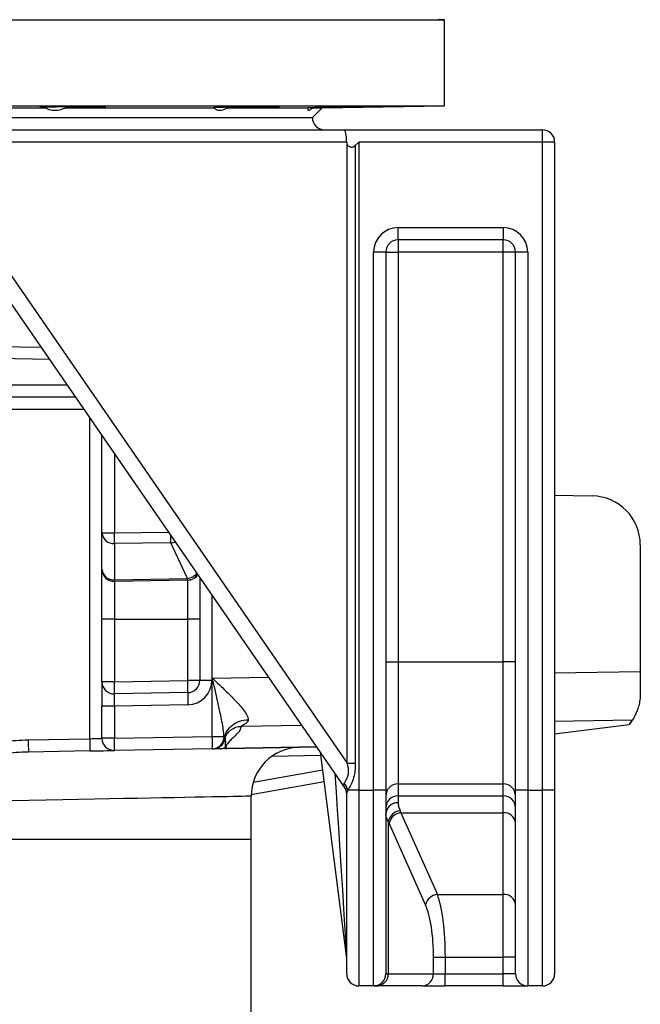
# Model space of a CAD drawing. Header units: millimetres. Extents: x 2741 to 5178, y 1680 to 6494.
# Tile 7 of 30: x 4039 to 4547, y 2875 to 3680. Entities that reach past the tile are written whole.
import ezdxf

# ---------------------------------------------------------------- set-up
doc = ezdxf.new("R2010")
doc.units = ezdxf.units.MM
doc.header["$LTSCALE"] = 2

msp = doc.modelspace()

# ---------------------------------------------------------------- linework, layer by layer
at = {"color": 7, "linetype": 'Continuous', "lineweight": 25}
for p, q in [((3206.56, 3680.39), (4386.56, 3680.39)), ((4386.56, 3680.39), (4381.21, 3680.48)), ((4386.56, 3610.13), (4386.56, 3680.39)), ((3206.56, 3610.13), (4386.56, 3610.13)), ((3901.89, 3608.39), (4060.46, 3608.39)), ((4077, 3608.39), (4198.37, 3608.39)), ((4197.85, 3608.41), (4198.37, 3608.39)), ((4209.42, 3608.39), (4275.1, 3608.39)), ((4278.56, 3600.39), (4286.56, 3608.39)), ((4278.98, 3608.39), (4286.56, 3608.39)), ((4286.56, 3608.39), (4386.56, 3610.13)), ((3314.56, 3600.39), (4278.56, 3600.39)), ((4020.82, 3590.39), (4304.69, 3590.39)), ((4304.69, 3590.39), (4466.56, 3590.39)), ((4466.56, 3580.39), (4466.56, 3590.39)), ((4306.56, 3580.39), (4024.43, 3580.39)), ((4307.08, 3072.49), (4307.08, 3578.38)), ((4313.63, 3577.45), (4316.56, 3580.39)), ((4313.63, 3577.45), (4313.63, 3072.49)), ((4316.56, 3580.39), (4316.56, 3050.39)), ((4466.56, 3580.39), (4316.56, 3580.39)), ((4466.56, 3050.39), (4466.56, 3580.39)), ((4476.56, 3580.39), (4466.56, 3580.39)), ((4476.56, 3580.39), (4476.56, 3050.39)), ((4348.56, 3510.39), (4434.56, 3510.39)), ((4348.56, 3500.39), (4348.56, 3510.39)), ((4434.56, 3510.39), (4434.56, 3500.39)), ((4434.56, 3500.39), (4348.56, 3500.39)), ((4348.56, 3500.39), (4348.56, 3490.39)), ((4434.56, 3490.39), (4434.56, 3500.39)), ((4328.56, 3050.39), (4328.56, 3490.39)), ((4338.56, 3490.39), (4328.56, 3490.39)), ((4338.56, 3490.39), (4338.56, 3050.39)), ((4338.56, 3490.39), (4348.56, 3490.39)), ((4434.56, 3490.39), (4348.56, 3490.39)), ((4348.56, 3490.39), (4348.56, 3155.3)), ((4444.56, 3490.39), (4434.56, 3490.39)), ((4434.56, 3155.3), (4434.56, 3490.39)), ((4444.56, 3050.39), (4444.56, 3490.39)), ((4454.56, 3490.39), (4444.56, 3490.39)), ((4454.56, 3490.39), (4454.56, 3050.39)), ((4024.43, 3482.79), (4307.08, 3072.49)), ((4304.79, 3052.95), (4012.58, 3477.12)), ((3931.94, 3414.83), (4057, 3412.65)), ((4085.15, 3371.78), (3924.66, 3371.78)), ((4106.56, 3260.86), (4106.56, 3340.71)), ((4476.56, 3291.61), (4507.26, 3291.07)), ((4106.56, 3260.86), (4116.73, 3260.86)), ((4106.56, 3231.17), (4106.56, 3260.86)), ((4162.87, 3252.66), (4116.73, 3252.2)), ((4176.51, 3223.55), (4162.87, 3252.66)), ((4116.73, 3252.2), (4116.73, 3222.51)), ((4546.56, 3251.08), (4546.56, 3147.5)), ((4106.56, 3190.39), (4106.56, 3231.17)), ((4116.73, 3222.51), (4176.51, 3223.55)), ((4176.51, 3222.21), (4116.73, 3221.17)), ((4116.73, 3221.17), (4116.73, 3190.39)), ((4176.73, 3222.21), (4176.51, 3222.21)), ((4176.73, 3190.39), (4176.73, 3222.21)), ((4186.56, 3224.58), (4186.56, 3190.39)), ((4116.73, 3190.39), (4106.56, 3190.39)), ((4106.56, 3139.17), (4106.56, 3190.39)), ((4116.73, 3190.39), (4176.73, 3190.39)), ((4116.73, 3190.39), (4116.73, 3139.17)), ((4186.56, 3190.39), (4176.73, 3190.39)), ((4176.73, 3140.21), (4176.73, 3190.39)), ((4186.56, 3190.39), (4186.56, 3140.21)), ((4338.56, 3155.3), (4348.56, 3155.3)), ((4348.56, 3155.3), (4348.56, 3055.68)), ((4348.56, 3155.3), (4434.56, 3155.3)), ((4434.56, 3055.68), (4434.56, 3155.3)), ((4444.56, 3155.3), (4434.56, 3155.3)), ((4116.73, 3139.17), (4176.73, 3140.21)), ((4186.56, 3140.21), (4176.73, 3140.21)), ((4196.38, 3140.21), (4186.56, 3140.21)), ((4196.73, 3094.28), (4196.73, 3142)), ((4546.56, 3147.5), (4546.56, 3129.69)), ((4116.73, 3139.17), (4106.56, 3139.17)), ((4106.56, 3139.17), (4106.56, 3119.17)), ((4176.73, 3130.21), (4116.73, 3129.17)), ((4116.73, 3119.17), (4106.56, 3119.17)), ((4106.56, 3092.88), (4106.56, 3119.17)), ((4176.73, 3120.22), (4116.73, 3119.17)), ((4116.73, 3119.17), (4116.73, 3092.88)), ((4476.56, 3096.6), (4537.42, 3104.06)), ((4538.04, 3105.02), (4537.42, 3104.06)), ((4046.25, 3091.65), (4096.56, 3092.53)), ((4116.73, 3092.88), (4106.56, 3092.88)), ((4116.73, 3092.88), (4196.73, 3094.28)), ((4196.73, 3094.28), (4206.4, 3094.28)), ((4206.4, 3094.28), (4206.74, 3093.13)), ((4196.73, 3084.28), (4116.73, 3082.88)), ((4197, 3084.28), (4196.73, 3084.28)), ((4207.54, 3084.51), (4208.59, 3084.54)), ((4208.59, 3084.49), (4207.71, 3084.46)), ((4282.18, 3085.77), (4208.59, 3084.49)), ((4096.73, 3082.53), (4046.43, 3081.66)), ((4306.48, 2915.02), (4285.13, 3081.48)), ((4307.08, 3072.49), (4313.63, 3072.49)), ((4288.25, 3057.18), (4228.57, 3046.66)), ((4348.56, 3055.68), (4434.56, 3055.68)), ((4348.56, 3055.68), (4348.56, 3045.9)), ((4434.56, 3045.9), (4434.56, 3055.68)), ((4228.56, 3010.39), (4228.56, 3045.53)), ((4306.56, 2900.39), (4306.56, 3047.69)), ((4316.56, 3050.39), (4307.46, 3050.39)), ((4316.56, 3050.39), (4316.56, 2890.39)), ((4316.56, 3050.39), (4328.56, 3050.39)), ((4328.56, 2890.39), (4328.56, 3050.39)), ((4338.56, 3050.39), (4328.56, 3050.39)), ((4338.56, 3050.39), (4338.56, 2900.39)), ((4348.56, 3045.9), (4434.56, 3045.9)), ((4348.56, 3045.9), (4348.56, 3040.2)), ((4434.56, 3032), (4434.56, 3045.9)), ((4454.56, 3050.39), (4444.56, 3050.39)), ((4444.56, 2900.39), (4444.56, 3050.39)), ((4454.56, 3050.39), (4466.56, 3050.39)), ((4454.56, 3050.39), (4454.56, 2890.39)), ((4466.56, 2890.39), (4466.56, 3050.39)), ((4476.56, 3050.39), (4466.56, 3050.39)), ((4476.56, 3050.39), (4476.56, 2900.39)), ((4350.93, 3032), (4434.56, 3032)), ((4350.93, 3032), (4380.71, 2965.24)), ((4434.56, 2965.24), (4434.56, 3032)), ((4340.6, 3024.88), (4340.6, 2900.39)), ((4371.05, 2956.67), (4341.27, 3023.43)), ((4228.56, 2672.23), (4228.56, 3010.39)), ((4380.71, 2965.24), (4434.56, 2965.24)), ((4434.56, 2913.81), (4434.56, 2965.24)), ((4377.54, 2900.39), (4377.54, 2913.81)), ((4377.54, 2913.81), (4387.2, 2913.81)), ((4387.2, 2913.81), (4434.56, 2913.81)), ((4387.2, 2913.81), (4387.2, 2900.39)), ((4444.56, 2913.81), (4434.56, 2913.81)), ((4434.56, 2900.39), (4434.56, 2913.81)), ((4338.56, 2900.39), (4340.6, 2900.39)), ((4340.6, 2900.39), (4377.54, 2900.39)), ((4377.54, 2900.39), (4387.2, 2900.39)), ((4387.2, 2890.39), (4387.2, 2900.39)), ((4387.2, 2900.39), (4434.56, 2900.39)), ((4444.56, 2900.39), (4434.56, 2900.39)), ((4434.56, 2890.39), (4434.56, 2900.39)), ((4328.56, 2890.39), (4316.56, 2890.39)), ((4330.94, 2890.39), (4328.56, 2890.39)), ((4367.88, 2890.39), (4330.94, 2890.39)), ((4367.88, 2890.39), (4387.2, 2890.39)), ((4434.56, 2890.39), (4387.2, 2890.39)), ((4434.56, 2890.39), (4454.56, 2890.39)), ((4466.56, 2890.39), (4454.56, 2890.39))]:
    msp.add_line(p, q, dxfattribs=at)
at = {"color": 8, "linetype": 'Continuous', "lineweight": 25}
for p, q in [((4063.97, 3402.53), (3930.26, 3404.86)), ((3926.35, 3381.78), (4078.26, 3381.78)), ((4092.04, 3361.78), (3944.61, 3361.78)), ((4096.56, 3092.53), (4096.56, 3355.22)), ((4116.73, 3325.94), (4116.73, 3260.86)), ((4116.73, 3260.86), (4161.26, 3261.31)), ((4196.38, 3210.32), (4196.38, 3140.21)), ((4196.73, 3142), (4242.94, 3142.73)), ((4476.56, 3146.4), (4546.56, 3147.5)), ((4539.92, 3107.62), (4476.56, 3106.63)), ((4270.05, 3103.38), (4220.31, 3102.6)), ((4208.59, 3084.54), (4282.14, 3085.83)), ((4285.47, 3078.83), (4245.38, 3078.13)), ((4230.26, 3057.08), (4286.98, 3067.08)), ((3364.56, 3010.39), (4228.56, 3010.39))]:
    msp.add_line(p, q, dxfattribs=at)
at = {"color": 7, "linetype": 'Continuous', "lineweight": 25, "flags": 128}
for points in [[(4046.25, 3091.65), (4046.29, 3089.7), (4046.32, 3087.83), (4046.35, 3086.1), (4046.38, 3084.58), (4046.4, 3083.34), (4046.41, 3082.42), (4046.42, 3081.85), (4046.43, 3081.66)], [(4096.56, 3092.53), (4098.51, 3092.6), (4100.38, 3092.67), (4102.11, 3092.73), (4103.63, 3092.78), (4104.87, 3092.82), (4105.8, 3092.85), (4106.37, 3092.87), (4106.56, 3092.88)], [(4096.56, 3092.53), (4096.59, 3090.58), (4096.62, 3088.71), (4096.65, 3086.98), (4096.68, 3085.46), (4096.7, 3084.22), (4096.72, 3083.3), (4096.73, 3082.73), (4096.73, 3082.53)], [(4096.73, 3082.53), (4100.63, 3082.6), (4104.39, 3082.67), (4107.84, 3082.73), (4110.87, 3082.78), (4113.36, 3082.82), (4115.21, 3082.86), (4116.35, 3082.88), (4116.73, 3082.88)]]:
    msp.add_lwpolyline(points, dxfattribs=at)
at = {"color": 8, "linetype": 'Continuous', "lineweight": 25, "flags": 128}
msp.add_lwpolyline([(4228.56, 3045.53), (4228.48, 3045.53), (4227.78, 3045.51), (4226.37, 3045.49), (4224.26, 3045.45), (4221.44, 3045.39), (4217.92, 3045.32), (4213.71, 3045.24), (4208.81, 3045.15), (4203.23, 3045.04), (4196.98, 3044.92), (4190.07, 3044.79), (4182.51, 3044.65), (4174.32, 3044.49), (4165.51, 3044.32), (4156.09, 3044.15), (4146.07, 3043.95), (4135.48, 3043.75), (4124.34, 3043.54), (4112.65, 3043.32), (4100.44, 3043.08), (4087.73, 3042.84), (4074.55, 3042.59), (4060.9, 3042.33), (4046.82, 3042.06), (4032.33, 3041.78)], dxfattribs=at)
at = {"color": 7, "linetype": 'Continuous', "lineweight": 25}
for centre, radius, start, end in [((4288.56, 3600.39), 10, 180, 270), ((4466.56, 3580.39), 10, 0, 90), ((4348.56, 3490.39), 20, 90, 180), ((4434.56, 3490.39), 20, 0, 90), ((4348.56, 3490.39), 10, 90, 180), ((4434.56, 3490.39), 10, 0, 90), ((4506.56, 3251.08), 40, 0, 89), ((4115.96, 3261.6), 9.43, 184.49189, 274.71009), ((3780.91, 3256.53), 335.85, 359.26139, 0.73861), ((4115.96, 3231.9), 9.43, 184.49189, 274.71009), ((4116.56, 3231.17), 10, 180, 271), ((4087.78, 3221.84), 28.96, 358.67483, 1.32517), ((4147.39, 3222.88), 29.12, 358.68238, 1.31762), ((4176.56, 3232.21), 10, 271, 327.54562), ((4033.5, 3135.21), 143.32, 358.00096, 1.99904), ((4176.56, 3140.21), 10, 271, 0), ((4176.38, 3140.21), 20, 271, 0), ((4116.56, 3139.17), 10, 180, 271), ((3973.5, 3134.17), 143.32, 358.001, 1.999), ((4320.03, 3125.21), 143.39, 178.00198, 181.99802), ((4506.56, 3129.69), 40, 321.91317, 326.51054), ((4116.56, 3092.88), 10, 180, 271), ((3973.51, 3087.88), 143.31, 358.00092, 1.99908), ((4053.44, 3089.28), 143.38, 358.00193, 1.99807), ((4196.48, 3094.2), 9.92, 271.43588, 0.46681), ((4197.27, 3094.29), 10, 270.99842, 346.59809), ((4202.88, 3094.01), 9.63, 271.02194, 296.7068), ((4207.72, 3084.82), 0.355, 239.1088, 267.7831), ((4207.34, 3084.51), 1.26, 358.74939, 1.25061), ((4268.56, 3045.53), 40, 91, 180.06395), ((4297.06, 3047.67), 9.5, 0.09406, 38.3267), ((4296.47, 3048.45), 11.15, 9.97076, 43.29022), ((4296.56, 3047.27), 10, 0, 34.56252), ((4348.54, 3045.7), 9.98, 89.89182, 179.89056), ((4434.58, 3045.7), 9.98, 0.10944, 90.10818), ((4348.54, 3035.92), 9.98, 89.89182, 179.88919), ((4434.58, 3035.92), 9.98, 0.11081, 90.10818), ((4348.26, 3030.5), 9.71, 88.25848, 178.14863), ((4351.26, 3022.8), 10.86, 95.28312, 168.95081), ((4351.93, 3021.15), 10.9, 95.24109, 167.93076), ((4435.22, 3022.66), 9.37, 4.73758, 94.05848), ((4381.7, 2954.39), 10.9, 95.24079, 167.93265), ((4435.22, 2955.89), 9.37, 4.73678, 94.05771), ((4296.56, 2913.75), 10, 0, 7.30576), ((4316.56, 2900.39), 10, 180, 270), ((4328.56, 2900.39), 10, 270, 0), ((4330.77, 2900.22), 9.83, 271.01046, 0.97559), ((4367.71, 2900.22), 9.83, 271.0106, 0.9751), ((4454.56, 2900.39), 10, 180, 270), ((4466.56, 2900.39), 10, 270, 0)]:
    msp.add_arc(centre, radius, start, end, dxfattribs=at)
at = {"color": 8, "linetype": 'Continuous', "lineweight": 25}
for centre, radius, start, end in [((3891.91, 3256.62), 270.99, 359.16325, 0.48935), ((4161.32, 3264.25), 11.69, 277.62459, 296.09146), ((4175.04, 3234.97), 11.51, 277.34569, 322.74092), ((4176.27, 3231.83), 9.62, 271.44517, 331.52027)]:
    msp.add_arc(centre, radius, start, end, dxfattribs=at)
at = {"color": 7, "linetype": 'Continuous', "lineweight": 25}
for centre, major_axis, ratio, start_param, end_param in [((4304.69, 3580.39), (0, 10), 0.186795, 4.712389, 6.283185), ((4332.39, 3580.39), (25.83, 0), 0.387097, 3.141593, 3.34403), ((4116.56, 3119.16), (0.17, 10), 0.017429, 4.713302, 6.283794), ((4296.56, 3082.53), (-8.3, 29.63), 0.02265, 2.922222, 3.07561), ((4338.51, 2946.29), (0, 100), 0.241154, 5.742133, 5.774326), ((4328.85, 2946.29), (0, 90), 0.267949, 5.742133, 5.774326), ((4373.81, 2913.81), (0, 60), 0.223291, 4.712389, 5.742133), ((4364.15, 2913.81), (0, 50), 0.267949, 4.712389, 5.742133)]:
    msp.add_ellipse(centre, major_axis=major_axis, ratio=ratio, start_param=start_param, end_param=end_param, dxfattribs=at)
at = {"color": 8, "linetype": 'Continuous', "lineweight": 25}
msp.add_ellipse((4296.56, 3071.02), major_axis=(-9.92, 156.01), ratio=0.000169, start_param=1.613762, end_param=3.138957, dxfattribs=at)
at = {"color": 7, "linetype": 'Continuous', "lineweight": 25}
for points, knots in [([(4109.58, 3609.09), (4109.6, 3609.1), (4109.68, 3609.13), (4109, 3609.18), (4107.58, 3609.22), (4105.41, 3609.26), (4102.6, 3609.28), (4099.23, 3609.29), (4095.39, 3609.29), (4091.19, 3609.28), (4086.74, 3609.25), (4082.18, 3609.21), (4077.64, 3609.17), (4073.23, 3609.11), (4069.1, 3609.04), (4065.35, 3608.97), (4062.09, 3608.89), (4059.42, 3608.81), (4057.4, 3608.73), (4056.14, 3608.65), (4055.61, 3608.6), (4055.72, 3608.57), (4055.74, 3608.57)], [0, 0, 0, 0, 0.022549, 0.076254, 0.129951, 0.183649, 0.237339, 0.291029, 0.344714, 0.398399, 0.452083, 0.505767, 0.559455, 0.613142, 0.666836, 0.72053, 0.774232, 0.827933, 0.88164, 0.935346, 0.989053, 1, 1, 1, 1]), ([(4055.92, 3608.52), (4056.2, 3608.5), (4056.76, 3608.46), (4058.37, 3608.41), (4059.82, 3608.39), (4060.46, 3608.39)], [0, 0, 0, 0, 0.358769, 0.717542, 1, 1, 1, 1]), ([(4060.46, 3608.39), (4061.77, 3607.7), (4064.4, 3606.33), (4069.95, 3606.28), (4074.32, 3607.36), (4076.62, 3608.24), (4077, 3608.39)], [0, 0, 0, 0, 0.317765, 0.6368, 0.939007, 1, 1, 1, 1]), ([(4077, 3608.39), (4078.49, 3608.4), (4081.47, 3608.42), (4086.03, 3608.47), (4090.49, 3608.53), (4094.74, 3608.6), (4098.64, 3608.67), (4102.1, 3608.75), (4105, 3608.83), (4107.27, 3608.91), (4108.88, 3608.98), (4109.32, 3609.03), (4109.55, 3609.05)], [0, 0, 0, 0, 0.099467, 0.198934, 0.29905, 0.399168, 0.499296, 0.599425, 0.699567, 0.799708, 0.899854, 1, 1, 1, 1]), ([(4251.73, 3609.22), (4251.74, 3609.22), (4251.86, 3609.24), (4251.39, 3609.26), (4250.23, 3609.28), (4248.28, 3609.29), (4245.68, 3609.29), (4242.49, 3609.28), (4238.78, 3609.25), (4234.69, 3609.21), (4230.31, 3609.17), (4225.77, 3609.11), (4221.21, 3609.04), (4216.74, 3608.97), (4212.51, 3608.89), (4208.62, 3608.81), (4205.19, 3608.73), (4202.31, 3608.65), (4200.07, 3608.58), (4198.56, 3608.52), (4197.8, 3608.47), (4197.85, 3608.44), (4197.86, 3608.44)], [0, 0, 0, 0, 0.004944, 0.058641, 0.11233, 0.16602, 0.219705, 0.273389, 0.327072, 0.380756, 0.434443, 0.488129, 0.541823, 0.595516, 0.649217, 0.702918, 0.756624, 0.81033, 0.864036, 0.917742, 0.971443, 1, 1, 1, 1]), ([(4198.37, 3608.39), (4198.95, 3607.7), (4200.1, 3606.33), (4203.79, 3606.28), (4207.18, 3607.36), (4209.1, 3608.24), (4209.42, 3608.39)], [0, 0, 0, 0, 0.317764, 0.636801, 0.939007, 1, 1, 1, 1]), ([(4209.42, 3608.39), (4210.7, 3608.4), (4213.27, 3608.42), (4217.56, 3608.47), (4222.04, 3608.53), (4226.61, 3608.6), (4231.13, 3608.67), (4235.46, 3608.75), (4239.49, 3608.83), (4243.11, 3608.91), (4246.21, 3608.98), (4248.69, 3609.05), (4250.53, 3609.12), (4251.14, 3609.16), (4251.45, 3609.17)], [0, 0, 0, 0, 0.08287, 0.16574, 0.24915, 0.332562, 0.415983, 0.499404, 0.582835, 0.666267, 0.749703, 0.833138, 0.916569, 1, 1, 1, 1]), ([(4275.1, 3608.39), (4274.86, 3607.7), (4274.37, 3606.33), (4275.63, 3606.28), (4277.52, 3607.36), (4278.77, 3608.24), (4278.98, 3608.39)], [0, 0, 0, 0, 0.317764, 0.6368, 0.939006, 1, 1, 1, 1]), ([(4328.59, 3609.28), (4328.58, 3609.29), (4328.54, 3609.3), (4327.58, 3609.29), (4325.9, 3609.28), (4323.5, 3609.25), (4320.49, 3609.21), (4316.94, 3609.17), (4312.97, 3609.11), (4308.67, 3609.04), (4304.17, 3608.97), (4299.6, 3608.89), (4295.09, 3608.81), (4290.76, 3608.73), (4286.74, 3608.65), (4283.16, 3608.58), (4280.08, 3608.52), (4277.64, 3608.46), (4275.95, 3608.41), (4275.36, 3608.39), (4275.1, 3608.39)], [0, 0, 0, 0, 0.043557, 0.10052, 0.157482, 0.214443, 0.271405, 0.32837, 0.385335, 0.442306, 0.499279, 0.556259, 0.613239, 0.670224, 0.727209, 0.784194, 0.84118, 0.89816, 0.95514, 1, 1, 1, 1]), ([(4278.98, 3608.39), (4279.86, 3608.4), (4281.63, 3608.42), (4285, 3608.47), (4288.82, 3608.53), (4293.01, 3608.6), (4297.45, 3608.67), (4302.01, 3608.75), (4306.56, 3608.83), (4310.97, 3608.91), (4315.11, 3608.98), (4318.88, 3609.05), (4322.15, 3609.12), (4324.85, 3609.18), (4326.87, 3609.22), (4328.24, 3609.26), (4328.5, 3609.27), (4328.64, 3609.28)], [0, 0, 0, 0, 0.066282, 0.132565, 0.19928, 0.265996, 0.33272, 0.399443, 0.466175, 0.532907, 0.599642, 0.666377, 0.733108, 0.79984, 0.866563, 0.933286, 1, 1, 1, 1]), ([(4307.08, 3578.38), (4307.23, 3578.09), (4307.41, 3577.84), (4307.83, 3577.37), (4308.07, 3577.16), (4308.6, 3576.81), (4308.88, 3576.66), (4309.48, 3576.44), (4309.79, 3576.37), (4310.43, 3576.28), (4310.75, 3576.28), (4311.39, 3576.33), (4311.71, 3576.39), (4312.62, 3576.68), (4313.18, 3577.01), (4313.63, 3577.45)], [0, 0, 0, 0, 0.125, 0.125, 0.25, 0.25, 0.375, 0.375, 0.5, 0.5, 0.625, 0.625, 0.75, 0.75, 1, 1, 1, 1]), ([(4196.73, 3142), (4196.75, 3141.99), (4198.68, 3140.18), (4203.04, 3136.1), (4209.68, 3129.78), (4215.66, 3123.74), (4220.38, 3118.52), (4223.28, 3114.77), (4225, 3111.9), (4225.91, 3109.82), (4226.04, 3108.62), (4226.11, 3108.03)], [0, 0, 0, 0, 0.001098, 0.153536, 0.345849, 0.537882, 0.667997, 0.797738, 0.869634, 0.934875, 1, 1, 1, 1]), ([(4206.4, 3094.28), (4206.2, 3096.19), (4205.53, 3102.4), (4203.54, 3112.27), (4201.08, 3123.57), (4198.85, 3133.1), (4197.39, 3139.25), (4196.74, 3141.98), (4196.73, 3142)], [0, 0, 0, 0, 0.1249371, 0.406884, 0.6186938, 0.830564, 0.99859, 1, 1, 1, 1]), ([(4546.56, 3129.69), (4546.48, 3127.85), (4546.32, 3124.17), (4545.29, 3119.38), (4543.95, 3115.3), (4542.47, 3111.98), (4541.11, 3109.5), (4540.26, 3108.14), (4540, 3107.75), (4539.92, 3107.62)], [0, 0, 0, 0, 0.1549474, 0.3100756, 0.4640226, 0.6180085, 0.7731517, 0.9281574, 1, 1, 1, 1]), ([(4206.74, 3093.13), (4207.06, 3095.14), (4207.79, 3097.1), (4210, 3100.68), (4211.47, 3102.3), (4214.99, 3105.01), (4217.03, 3106.09), (4221.41, 3107.58), (4223.75, 3107.98), (4226.11, 3108.03)], [0, 0, 0, 0, 0.25, 0.25, 0.5, 0.5, 0.75, 0.75, 1, 1, 1, 1]), ([(4226.11, 3108.03), (4226.11, 3107.96), (4226.11, 3107.83), (4226.08, 3107.64), (4226.03, 3107.44), (4225.97, 3107.24), (4225.89, 3107.04), (4225.79, 3106.84), (4225.67, 3106.64), (4225.54, 3106.44), (4225.38, 3106.24), (4225.13, 3105.95), (4224.7, 3105.54), (4224.03, 3105), (4223.28, 3104.48), (4222.57, 3104.05), (4222.01, 3103.73), (4221.56, 3103.49), (4221.21, 3103.29), (4220.93, 3103.13), (4220.7, 3102.99), (4220.53, 3102.87), (4220.4, 3102.76), (4220.33, 3102.67), (4220.32, 3102.62), (4220.31, 3102.6)], [0, 0, 0, 0, 0.021104, 0.042774, 0.065052, 0.087976, 0.111584, 0.135908, 0.160979, 0.186823, 0.213466, 0.24093, 0.306403, 0.39263, 0.499697, 0.581391, 0.651757, 0.710825, 0.758645, 0.803977, 0.847084, 0.888087, 0.927128, 0.96437, 1, 1, 1, 1]), ([(4540.7, 3108.69), (4539.76, 3107.24), (4538.71, 3105.64), (4537.54, 3104.21), (4537.42, 3104.06)], [0, 0, 0, 0, 0.900411, 1, 1, 1, 1]), ([(4206.95, 3091.95), (4207.3, 3093.39), (4207.9, 3094.83), (4209.6, 3097.49), (4210.7, 3098.69), (4213.21, 3100.64), (4214.62, 3101.38), (4217.49, 3102.35), (4218.94, 3102.58), (4220.31, 3102.6)], [0, 0, 0, 0, 0.25, 0.25, 0.5, 0.5, 0.75, 0.75, 1, 1, 1, 1]), ([(4220.31, 3102.6), (4220.06, 3101.48), (4219.55, 3099.25), (4216.41, 3095.86), (4213.04, 3092.71), (4210.15, 3089.8), (4208.06, 3087.15), (4207.71, 3085.39), (4207.54, 3084.51)], [0, 0, 0, 0, 0.186184, 0.372972, 0.56015, 0.707118, 0.853738, 1, 1, 1, 1]), ([(4007.43, 3087.04), (4013.82, 3088.27), (4026.64, 3090.75), (4039.7, 3091.35), (4046.25, 3091.65)], [0, 0, 0, 0, 0.497722, 1, 1, 1, 1]), ([(4197, 3084.28), (4198.2, 3084.31), (4199.39, 3084.54), (4201.61, 3085.42), (4202.64, 3086.07), (4204.41, 3087.68), (4205.15, 3088.64), (4206.25, 3090.77), (4206.6, 3091.94), (4206.74, 3093.13)], [0, 0, 0, 0, 0.25, 0.25, 0.5, 0.5, 0.75, 0.75, 1, 1, 1, 1]), ([(4206.95, 3091.95), (4206.95, 3091.95), (4206.95, 3089.87), (4207.22, 3095.24), (4207.37, 3089.24), (4207.5, 3090.55), (4207.45, 3089.55), (4207.39, 3089.1), (4207.34, 3088.64), (4207.29, 3088.1), (4207.23, 3087.29), (4207.17, 3086.39), (4207.19, 3085.74), (4207.2, 3085.42)], [0, 0, 0, 0, 0.000002, 0.043293, 0.216463, 0.389629, 0.562794, 0.649377, 0.692668, 0.779252, 0.865837, 0.932914, 1, 1, 1, 1]), ([(4203.05, 3084.39), (4202.44, 3084.38), (4201.22, 3084.36), (4200.37, 3084.34), (4199.76, 3084.33), (4199.25, 3084.32), (4198.76, 3084.31), (4198.56, 3084.31), (4198.19, 3084.3), (4198.13, 3084.3)], [0, 0, 0, 0, 0.090289, 0.180473, 0.270639, 0.360801, 0.541126, 0.927255, 1, 1, 1, 1]), ([(4207.71, 3084.46), (4207.6, 3084.46), (4207.37, 3084.45), (4206.97, 3084.44), (4206.25, 3084.41), (4205.22, 3084.4), (4204.13, 3084.4), (4203.41, 3084.39), (4203.05, 3084.39)], [0, 0, 0, 0, 0.030273, 0.060396, 0.116406, 0.287905, 0.64222, 1, 1, 1, 1]), ([(4207.2, 3085.42), (4207.21, 3085.35), (4207.24, 3085.11), (4207.21, 3084.82), (4207.44, 3084.57), (4207.44, 3084.52), (4207.51, 3084.51), (4207.51, 3084.51), (4207.52, 3084.51), (4207.52, 3084.51), (4207.53, 3084.51), (4207.53, 3084.51), (4207.54, 3084.51), (4207.54, 3084.51), (4207.54, 3084.51)], [0, 0, 0, 0, 0.205379, 0.811842, 0.957194, 0.994212, 0.995847, 0.996347, 0.996732, 0.99712, 0.997577, 0.998359, 0.999988, 1, 1, 1, 1]), ([(4046.43, 3081.66), (4039.78, 3081.37), (4026.05, 3080.77), (4012.51, 3078.36), (4005.53, 3077.12)], [0, 0, 0, 0, 0.484051, 1, 1, 1, 1]), ([(4304.59, 3056.1), (4305.02, 3056.87), (4305.88, 3058.41), (4307.76, 3061.65), (4308.29, 3065.41), (4307.95, 3069.02), (4307.37, 3071.32), (4307.08, 3072.49)], [0, 0, 0, 0, 0.214192, 0.431948, 0.627598, 0.811539, 1, 1, 1, 1]), ([(4313.63, 3072.49), (4313.58, 3070.51), (4313.49, 3066.58), (4312.42, 3060.67), (4310.34, 3055.43), (4308.39, 3052.12), (4307.63, 3050.71), (4307.46, 3050.39)], [0, 0, 0, 0, 0.241402, 0.481874, 0.731177, 0.937775, 1, 1, 1, 1]), ([(4304.51, 3053.56), (4304.36, 3054.24), (4304.19, 3055.05), (4304.54, 3055.95), (4304.59, 3056.1)], [0, 0, 0, 0, 0.834345, 1, 1, 1, 1]), ([(4307.46, 3050.39), (4307.06, 3049.57), (4306.59, 3048.6), (4306.56, 3047.82), (4306.56, 3047.69)], [0, 0, 0, 0, 0.838041, 1, 1, 1, 1]), ([(4348.56, 3040.2), (4348.63, 3039.25), (4348.79, 3037.32), (4349.77, 3034.86), (4350.26, 3033.62)], [0, 0, 0, 0, 0.495645, 1, 1, 1, 1]), ([(4340.6, 3024.88), (4340.02, 3025.98), (4338.84, 3028.21), (4338.65, 3029.94), (4338.56, 3030.81)], [0, 0, 0, 0, 0.495332, 1, 1, 1, 1])]:
    msp.add_open_spline(points, degree=3, knots=knots, dxfattribs=at)
at = {"color": 8, "linetype": 'Continuous', "lineweight": 25}
msp.add_open_spline([(4206.74, 3093.13), (4206.74, 3093.13), (4206.74, 3093.13), (4207.03, 3091.93), (4206.99, 3091.97), (4206.98, 3091.98)], degree=3, knots=[0, 0, 0, 0, 0.00001, 0.835676, 1, 1, 1, 1], dxfattribs=at)

doc.saveas('drawing.dxf')
